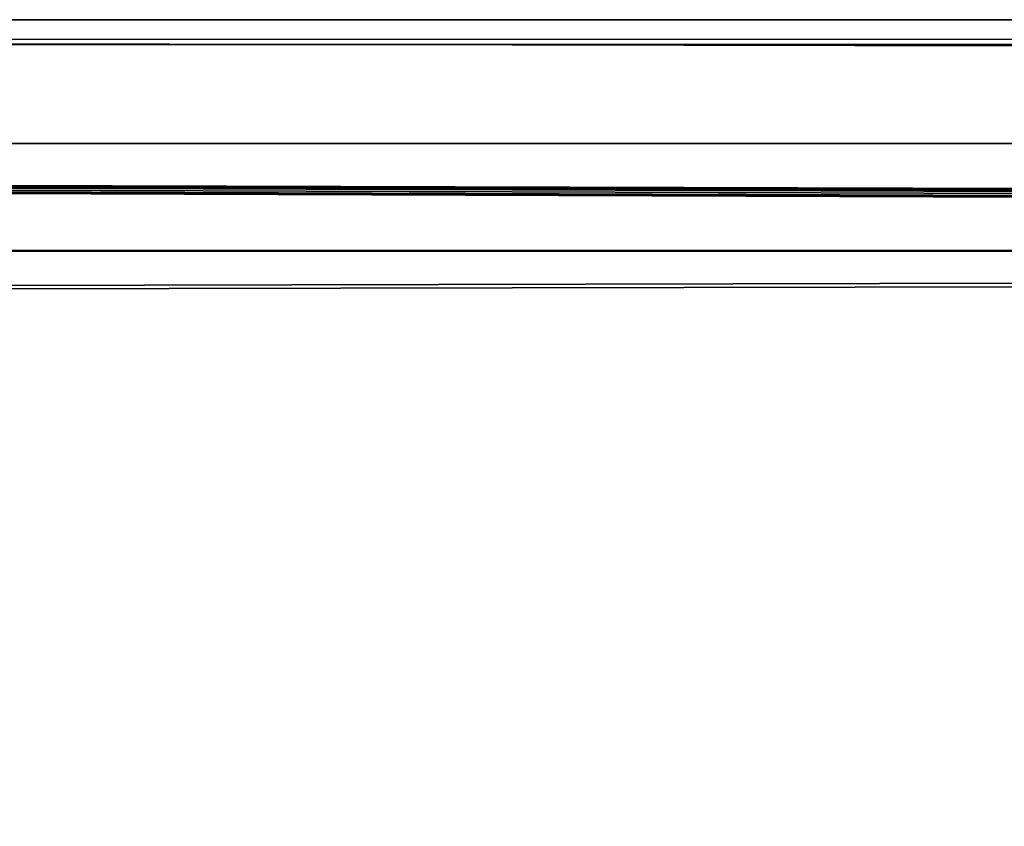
# Model space of a CAD drawing. Extents: x 4 to 899, y 7 to 454.
# Tile 35 of 256: x 182 to 194, y 443 to 454. Entities that reach past the tile are written whole.
import ezdxf

# ---------------------------------------------------------------- set-up
doc = ezdxf.new("R2010")
doc.units = 0

msp = doc.modelspace()

# ---------------------------------------------------------------- linework, layer by layer
for points in [[(6.475001, 451.91861, 158.648743), (6.475001, 453.508362, 161.192886), (897.474976, 451.91861, 158.648743)], [(897.474976, 451.91861, 158.648743), (6.475001, 453.508362, 161.192886), (897.474976, 453.508362, 161.192886)], [(6.475001, 453.508362, 161.192886), (6.475001, 453.190216, 162.570862), (897.474976, 453.508362, 161.192886)], [(897.474976, 453.508362, 161.192886), (6.475001, 453.190216, 162.570862), (897.474976, 453.190216, 162.570862)], [(6.475002, 9.661072, 439.718628), (897.474976, 453.190216, 162.570862), (6.475001, 453.190216, 162.570862)], [(897.474976, 9.661072, 439.718628), (897.474976, 453.190216, 162.570862), (6.475002, 9.661072, 439.718628)], [(897.474976, 451.91861, 158.648743), (452.575165, 450.540619, 158.330627), (6.475001, 451.91861, 158.648743)], [(6.475001, 451.91861, 158.648743), (452.575165, 450.540619, 158.330627), (451.374786, 450.540619, 158.330627)], [(6.475001, 451.91861, 158.648743), (451.374786, 450.540619, 158.330627), (450.675262, 450.540619, 158.330627)], [(450.675262, 450.540619, 158.330627), (449.856537, 450.540619, 158.330627), (6.475001, 451.91861, 158.648743)], [(6.475001, 451.91861, 158.648743), (449.856537, 450.540619, 158.330627), (443.475159, 450.540619, 158.330627)], [(6.475001, 451.91861, 158.648743), (443.475159, 450.540619, 158.330627), (438.0289, 450.540619, 158.330627)], [(438.0289, 450.540619, 158.330627), (434.931915, 450.540619, 158.330627), (6.475001, 451.91861, 158.648743)], [(6.475001, 451.91861, 158.648743), (434.931915, 450.540619, 158.330627), (433.948273, 450.540619, 158.330627)], [(6.475001, 451.91861, 158.648743), (433.948273, 450.540619, 158.330627), (431.751831, 450.540619, 158.330627)], [(431.751831, 450.540619, 158.330627), (426.305756, 450.540619, 158.330627), (6.475001, 451.91861, 158.648743)], [(6.475001, 451.91861, 158.648743), (426.305756, 450.540619, 158.330627), (408.348175, 450.540619, 158.330627)], [(6.475001, 451.91861, 158.648743), (408.348175, 450.540619, 158.330627), (393.601807, 450.540619, 158.330627)], [(393.601807, 450.540619, 158.330627), (386.015472, 450.540619, 158.330627), (6.475001, 451.91861, 158.648743)], [(6.475001, 451.91861, 158.648743), (386.015472, 450.540619, 158.330627), (384.901581, 450.540619, 158.330627)], [(6.475001, 451.91861, 158.648743), (384.901581, 450.540619, 158.330627), (383.047363, 450.540619, 158.330627)], [(383.047363, 450.540619, 158.330627), (381.93399, 450.540619, 158.330627), (6.475001, 451.91861, 158.648743)], [(6.475001, 451.91861, 158.648743), (381.93399, 450.540619, 158.330627), (380.81134, 450.540619, 158.330627)], [(6.475001, 451.91861, 158.648743), (380.81134, 450.540619, 158.330627), (6.475001, 450.540619, 158.330627)], [(423.928986, 450.540619, 158.330627), (6.475001, 450.540619, 158.330627), (5.474985, 449.692596, 158.860535)], [(423.928986, 431.192017, 170.420975), (423.928986, 450.540619, 158.330627), (5.474985, 449.692596, 158.860535)], [(5.474985, 119.231735, 365.355408), (5.474985, 449.692596, 158.860535), (380.81134, 450.540619, 158.330627)], [(380.81134, 450.540619, 158.330627), (5.474985, 449.692596, 158.860535), (6.475001, 450.540619, 158.330627)], [(5.474985, 119.231735, 365.355408), (380.81134, 450.540619, 158.330627), (380.81134, 119.231735, 365.355408)], [(5.474985, 449.687286, 158.852051), (6.475001, 450.535339, 158.322144), (423.928986, 431.186707, 170.412491)], [(423.928986, 450.540619, 158.330627), (423.928986, 450.535339, 158.322144), (6.475001, 450.540619, 158.330627)], [(6.475001, 450.540619, 158.330627), (423.928986, 450.535339, 158.322144), (6.475001, 450.535339, 158.322144)], [(423.928986, 450.535339, 158.322144), (423.928986, 431.186707, 170.412491), (6.475001, 450.535339, 158.322144)], [(423.928986, 431.192017, 170.420975), (5.474985, 449.692596, 158.860535), (5.474985, 431.192017, 170.420975)], [(5.474985, 449.687286, 158.852051), (423.928986, 431.186707, 170.412491), (5.474985, 431.186707, 170.412491)]]:
    msp.add_3dface(points)

doc.saveas('drawing.dxf')
